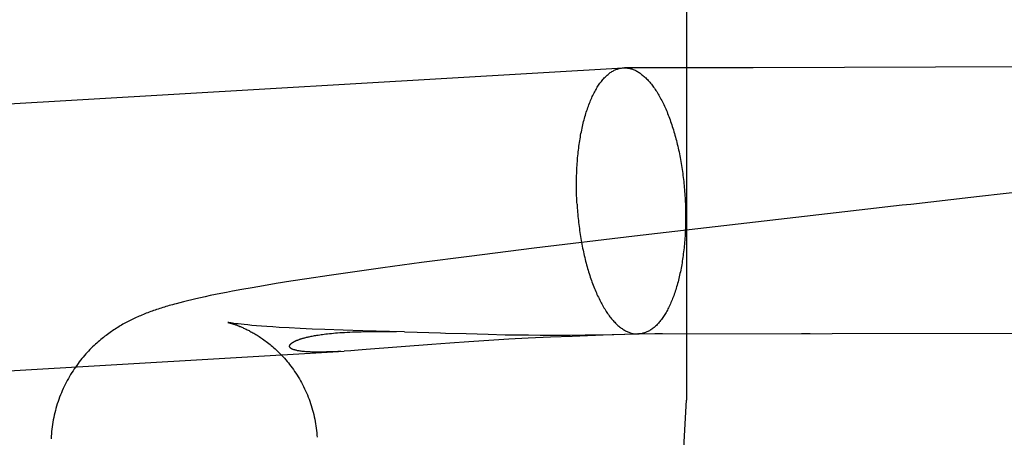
# Model space of a CAD drawing. Header units: inches. Extents: x 0 to 215, y 0 to 139.
# Tile 83 of 117: x 127.2131 to 127.3573, y 51.7454 to 51.8065. Entities that reach past the tile are written whole.
import ezdxf

# ---------------------------------------------------------------- set-up
doc = ezdxf.new("R2010")
doc.units = ezdxf.units.IN
doc.header["$LTSCALE"] = 11.804375
doc.header["$MEASUREMENT"] = 0
doc.linetypes.add('HIDDEN', pattern=[0.2, 0.1, -0.1])
doc.layers.add('DEFAULT_2', color=8, linetype='HIDDEN')

msp = doc.modelspace()

# ---------------------------------------------------------------- linework, layer by layer
at = {"layer": 'DEFAULT_2', "color": 8, "linetype": 'HIDDEN'}
for p, q in [((127.33923, 53.48901), (127.33923, 50.01984)), ((127.31073, 52.25084), (127.31073, 51.75084)), ((127.3015, 51.79944), (127.30169, 51.79944)), ((127.30395, 51.79944), (127.30169, 51.79944)), ((127.32049, 51.79945), (127.30395, 51.79944)), ((127.37538, 51.79962), (127.32049, 51.79945)), ((126.81262, 51.7709), (127.3015, 51.79944)), ((127.33732, 51.77876), (127.30316, 51.77482)), ((127.30316, 51.77482), (127.28847, 51.77305)), ((127.28847, 51.77305), (127.27895, 51.77186)), ((127.27197, 51.77095), (127.26632, 51.77019)), ((127.27895, 51.77186), (127.27197, 51.77095)), ((127.26185, 51.76956), (127.25844, 51.76907)), ((127.26632, 51.77019), (127.26185, 51.76956)), ((127.25068, 51.76787), (127.24882, 51.76756)), ((127.25282, 51.76821), (127.25068, 51.76787)), ((127.25516, 51.76857), (127.25282, 51.76821)), ((127.25844, 51.76907), (127.25516, 51.76857)), ((127.24258, 51.76642), (127.24179, 51.76626)), ((127.24341, 51.76658), (127.24258, 51.76642)), ((127.24428, 51.76675), (127.24341, 51.76658)), ((127.24567, 51.76701), (127.24428, 51.76675)), ((127.24717, 51.76727), (127.24567, 51.76701)), ((127.24882, 51.76756), (127.24717, 51.76727)), ((127.23657, 51.76507), (127.23604, 51.76493)), ((127.23713, 51.76522), (127.23657, 51.76507)), ((127.23771, 51.76536), (127.23713, 51.76522)), ((127.23832, 51.76551), (127.23771, 51.76536)), ((127.23895, 51.76565), (127.23832, 51.76551)), ((127.23961, 51.7658), (127.23895, 51.76565)), ((127.24031, 51.76595), (127.23961, 51.7658)), ((127.24103, 51.76611), (127.24031, 51.76595)), ((127.24179, 51.76626), (127.24103, 51.76611)), ((127.2448, 51.76201), (127.24451, 51.76205)), ((127.24514, 51.76197), (127.2448, 51.76201)), ((127.24554, 51.76192), (127.24514, 51.76197)), ((127.24601, 51.76187), (127.24554, 51.76192)), ((127.24654, 51.76182), (127.24601, 51.76187)), ((127.24714, 51.76176), (127.24654, 51.76182)), ((127.24781, 51.76171), (127.24714, 51.76176)), ((127.24855, 51.76165), (127.24781, 51.76171)), ((127.24934, 51.76159), (127.24855, 51.76165)), ((127.25019, 51.76153), (127.24934, 51.76159)), ((127.25111, 51.76147), (127.25019, 51.76153)), ((127.25259, 51.76139), (127.25111, 51.76147)), ((127.25421, 51.76131), (127.25259, 51.76139)), ((127.25596, 51.76123), (127.25421, 51.76131)), ((127.25783, 51.76115), (127.25596, 51.76123)), ((127.2605, 51.76105), (127.25783, 51.76115)), ((127.26339, 51.76097), (127.2605, 51.76105)), ((127.26727, 51.76087), (127.26339, 51.76097)), ((127.26501, 51.76087), (127.26604, 51.76087)), ((127.26604, 51.76087), (127.26713, 51.76086)), ((127.26713, 51.76086), (127.26826, 51.76084)), ((127.26945, 51.76082), (127.26727, 51.76087)), ((127.26945, 51.76082), (127.27134, 51.76077)), ((127.27851, 51.76055), (127.28171, 51.76046)), ((127.30358, 51.7605), (127.39475, 51.7607)), ((127.32884, 51.76053), (127.32761, 51.76052)), ((127.27612, 51.75917), (127.27347, 51.75897)), ((127.27891, 51.75936), (127.27612, 51.75917)), ((127.2818, 51.75955), (127.27891, 51.75936)), ((127.28171, 51.76046), (127.28422, 51.7604)), ((127.28475, 51.75972), (127.2818, 51.75955)), ((127.28422, 51.7604), (127.28592, 51.76038)), ((127.28759, 51.75987), (127.28475, 51.75972)), ((127.28592, 51.76038), (127.28762, 51.76036)), ((127.29086, 51.76002), (127.28759, 51.75987)), ((127.28762, 51.76036), (127.28931, 51.76035)), ((127.28931, 51.76035), (127.29167, 51.76034)), ((127.294, 51.76015), (127.29086, 51.76002)), ((127.29167, 51.76034), (127.29372, 51.76035)), ((127.29372, 51.76035), (127.29592, 51.76037)), ((127.29857, 51.76032), (127.294, 51.76015)), ((127.29592, 51.76037), (127.29803, 51.7604)), ((127.29803, 51.7604), (127.30351, 51.76051)), ((127.30331, 51.76048), (127.29857, 51.76032)), ((127.3036, 51.76049), (127.30331, 51.76048)), ((127.30351, 51.76051), (127.30367, 51.76051)), ((127.30358, 51.7605), (127.30377, 51.7605)), ((127.3037, 51.7605), (127.30362, 51.7605)), ((127.30374, 51.7605), (127.30371, 51.7605)), ((127.30377, 51.7605), (127.30376, 51.7605)), ((127.30377, 51.76051), (127.30382, 51.76051)), ((127.30725, 51.7605), (127.3061, 51.76051)), ((126.81489, 51.73197), (127.26062, 51.75798)), ((127.26161, 51.75805), (127.26062, 51.75798)), ((127.2627, 51.75812), (127.26161, 51.75805)), ((127.26386, 51.75821), (127.2627, 51.75812)), ((127.27347, 51.75897), (127.26386, 51.75821))]:
    msp.add_line(p, q, dxfattribs=at)
for points in [[(127.30169, 51.79944), (127.30174, 51.79944), (127.30187, 51.79944), (127.30199, 51.79943), (127.30211, 51.79941), (127.30223, 51.7994), (127.30236, 51.79937), (127.30248, 51.79935), (127.3026, 51.79931), (127.30273, 51.79928), (127.30285, 51.79924), (127.30297, 51.79919), (127.30309, 51.79914), (127.30322, 51.79908), (127.30334, 51.79903), (127.30346, 51.79896), (127.30358, 51.79889), (127.30371, 51.79882), (127.30383, 51.79874), (127.30395, 51.79866), (127.30407, 51.79857), (127.30419, 51.79848), (127.30431, 51.79839), (127.30443, 51.79829), (127.30455, 51.79818), (127.30467, 51.79808), (127.30479, 51.79796), (127.30491, 51.79785), (127.30503, 51.79773), (127.30514, 51.7976), (127.30526, 51.79747), (127.30538, 51.79734), (127.30549, 51.7972), (127.30561, 51.79706), (127.30572, 51.79691), (127.30583, 51.79676), (127.30594, 51.79661), (127.30606, 51.79645), (127.30617, 51.79629), (127.30628, 51.79613), (127.30639, 51.79596), (127.30649, 51.79578), (127.3066, 51.79561), (127.30671, 51.79543), (127.30681, 51.79524), (127.30692, 51.79505), (127.30702, 51.79486), (127.30712, 51.79467), (127.30722, 51.79447), (127.30732, 51.79427), (127.30742, 51.79406), (127.30752, 51.79385), (127.30762, 51.79364), (127.30771, 51.79343), (127.30781, 51.79321), (127.3079, 51.79299), (127.30799, 51.79276), (127.30808, 51.79253), (127.30817, 51.7923), (127.30826, 51.79207), (127.30835, 51.79183), (127.30843, 51.79159), (127.30852, 51.79135), (127.3086, 51.79111), (127.30868, 51.79086), (127.30876, 51.79061), (127.30884, 51.79036), (127.30892, 51.7901), (127.30899, 51.78985), (127.30907, 51.78959), (127.30914, 51.78932), (127.30921, 51.78906), (127.30928, 51.78879), (127.30934, 51.78853), (127.30941, 51.78825), (127.30948, 51.78798), (127.30954, 51.78771), (127.3096, 51.78743), (127.30966, 51.78715), (127.30972, 51.78687), (127.30977, 51.78659), (127.30983, 51.78631), (127.30988, 51.78603), (127.30993, 51.78574), (127.30998, 51.78545), (127.31003, 51.78517), (127.31007, 51.78488), (127.31012, 51.78459), (127.31016, 51.78429), (127.3102, 51.784), (127.31024, 51.78371), (127.31028, 51.78341), (127.31031, 51.78312), (127.31034, 51.78282), (127.31038, 51.78252), (127.31041, 51.78223), (127.31043, 51.78193), (127.31046, 51.78163), (127.31048, 51.78133), (127.3105, 51.78103), (127.31053, 51.78073), (127.31054, 51.78043)], [(127.29473, 51.77951), (127.29471, 51.77981), (127.29469, 51.78011), (127.29468, 51.78041), (127.29467, 51.78071), (127.29466, 51.78101), (127.29466, 51.78131), (127.29465, 51.78161), (127.29465, 51.7819), (127.29465, 51.7822), (127.29465, 51.7825), (127.29465, 51.7828), (127.29465, 51.78309), (127.29466, 51.78339), (127.29467, 51.78368), (127.29468, 51.78398), (127.29469, 51.78427), (127.2947, 51.78456), (127.29472, 51.78485), (127.29473, 51.78514), (127.29475, 51.78543), (127.29478, 51.78572), (127.2948, 51.786), (127.29482, 51.78629), (127.29485, 51.78657), (127.29488, 51.78685), (127.29491, 51.78713), (127.29494, 51.78741), (127.29498, 51.78769), (127.29501, 51.78796), (127.29505, 51.78823), (127.29509, 51.7885), (127.29513, 51.78877), (127.29517, 51.78904), (127.29522, 51.7893), (127.29526, 51.78957), (127.29531, 51.78983), (127.29536, 51.79008), (127.29541, 51.79034), (127.29547, 51.79059), (127.29552, 51.79084), (127.29558, 51.79109), (127.29564, 51.79133), (127.2957, 51.79157), (127.29576, 51.79181), (127.29582, 51.79205), (127.29589, 51.79228), (127.29596, 51.79252), (127.29603, 51.79274), (127.29609, 51.79297), (127.29617, 51.79319), (127.29624, 51.79341), (127.29631, 51.79362), (127.29639, 51.79384), (127.29647, 51.79404), (127.29655, 51.79425), (127.29663, 51.79445), (127.29671, 51.79465), (127.29679, 51.79485), (127.29688, 51.79504), (127.29696, 51.79523), (127.29705, 51.79541), (127.29714, 51.79559), (127.29723, 51.79577), (127.29732, 51.79594), (127.29741, 51.79611), (127.29751, 51.79628), (127.2976, 51.79644), (127.2977, 51.7966), (127.29779, 51.79675), (127.29789, 51.7969), (127.29799, 51.79705), (127.29809, 51.79719), (127.29819, 51.79733), (127.2983, 51.79746), (127.2984, 51.79759), (127.29851, 51.79772), (127.29861, 51.79784), (127.29872, 51.79796), (127.29883, 51.79807), (127.29893, 51.79818), (127.29904, 51.79828), (127.29915, 51.79838), (127.29927, 51.79848), (127.29938, 51.79857), (127.29949, 51.79865), (127.2996, 51.79874), (127.29972, 51.79881), (127.29983, 51.79889), (127.29995, 51.79896), (127.30007, 51.79902), (127.30018, 51.79908), (127.3003, 51.79914), (127.30042, 51.79919), (127.30054, 51.79923), (127.30065, 51.79927), (127.30077, 51.79931), (127.30089, 51.79934), (127.30101, 51.79937), (127.30113, 51.79939), (127.30126, 51.79941), (127.30138, 51.79943), (127.3015, 51.79944)], [(127.37346, 51.78287), (127.35364, 51.78061), (127.35239, 51.78047), (127.3436, 51.77947)], [(127.29473, 51.77951), (127.29475, 51.77921), (127.29477, 51.77891), (127.29479, 51.77861), (127.29481, 51.77831), (127.29484, 51.77801), (127.29487, 51.77771), (127.29489, 51.77742), (127.29493, 51.77712), (127.29496, 51.77682), (127.29499, 51.77653), (127.29503, 51.77623), (127.29507, 51.77594), (127.29511, 51.77565), (127.29515, 51.77535), (127.2952, 51.77506), (127.29524, 51.77477), (127.29529, 51.77449), (127.29534, 51.7742), (127.29539, 51.77391), (127.29544, 51.77363), (127.2955, 51.77335), (127.29555, 51.77306), (127.29561, 51.77278), (127.29567, 51.77251), (127.29573, 51.77223), (127.29579, 51.77196), (127.29586, 51.77168), (127.29593, 51.77141), (127.29599, 51.77115), (127.29606, 51.77088), (127.29613, 51.77062), (127.2962, 51.77035), (127.29628, 51.77009), (127.29635, 51.76984), (127.29643, 51.76958), (127.29651, 51.76933), (127.29659, 51.76908), (127.29667, 51.76883), (127.29675, 51.76859), (127.29684, 51.76835), (127.29692, 51.76811), (127.29701, 51.76787), (127.2971, 51.76764), (127.29719, 51.76741), (127.29728, 51.76718), (127.29737, 51.76695), (127.29746, 51.76673), (127.29756, 51.76651), (127.29765, 51.7663), (127.29775, 51.76609), (127.29785, 51.76588), (127.29795, 51.76567), (127.29805, 51.76547), (127.29815, 51.76527), (127.29825, 51.76508), (127.29835, 51.76489), (127.29846, 51.7647), (127.29856, 51.76451), (127.29867, 51.76433), (127.29878, 51.76416), (127.29888, 51.76398), (127.29899, 51.76381), (127.2991, 51.76365), (127.29921, 51.76349), (127.29933, 51.76333), (127.29944, 51.76318), (127.29955, 51.76303), (127.29966, 51.76288), (127.29978, 51.76274), (127.29989, 51.7626), (127.30001, 51.76247), (127.30013, 51.76234), (127.30024, 51.76221), (127.30036, 51.76209), (127.30048, 51.76198), (127.3006, 51.76186), (127.30072, 51.76175), (127.30084, 51.76165), (127.30096, 51.76155), (127.30108, 51.76146), (127.3012, 51.76137), (127.30132, 51.76128), (127.30144, 51.7612), (127.30156, 51.76112), (127.30169, 51.76105), (127.30181, 51.76098), (127.30193, 51.76091), (127.30205, 51.76085), (127.30218, 51.7608), (127.3023, 51.76075), (127.30242, 51.7607), (127.30254, 51.76066), (127.30267, 51.76063), (127.30279, 51.76059), (127.30291, 51.76057), (127.30304, 51.76054), (127.30316, 51.76052), (127.30328, 51.76051), (127.3034, 51.7605), (127.30353, 51.7605), (127.30358, 51.7605)], [(127.31054, 51.78043), (127.31056, 51.78013), (127.31058, 51.77983), (127.31059, 51.77953), (127.3106, 51.77923), (127.31061, 51.77893), (127.31061, 51.77863), (127.31062, 51.77833), (127.31062, 51.77804), (127.31062, 51.77774), (127.31062, 51.77744), (127.31062, 51.77714), (127.31062, 51.77685), (127.31061, 51.77655), (127.3106, 51.77626), (127.31059, 51.77596), (127.31058, 51.77567), (127.31057, 51.77538), (127.31055, 51.77509), (127.31054, 51.7748), (127.31052, 51.77451), (127.31049, 51.77422), (127.31047, 51.77394), (127.31045, 51.77365), (127.31042, 51.77337), (127.31039, 51.77309), (127.31036, 51.77281), (127.31033, 51.77253), (127.31029, 51.77225), (127.31026, 51.77198), (127.31022, 51.77171), (127.31018, 51.77144), (127.31014, 51.77117), (127.3101, 51.7709), (127.31005, 51.77064), (127.31001, 51.77037), (127.30996, 51.77011), (127.30991, 51.76986), (127.30986, 51.7696), (127.3098, 51.76935), (127.30975, 51.7691), (127.30969, 51.76885), (127.30963, 51.76861), (127.30957, 51.76836), (127.30951, 51.76813), (127.30945, 51.76789), (127.30938, 51.76765), (127.30931, 51.76742), (127.30925, 51.7672), (127.30918, 51.76697), (127.3091, 51.76675), (127.30903, 51.76653), (127.30896, 51.76632), (127.30888, 51.7661), (127.3088, 51.76589), (127.30872, 51.76569), (127.30864, 51.76549), (127.30856, 51.76529), (127.30848, 51.76509), (127.30839, 51.7649), (127.30831, 51.76471), (127.30822, 51.76453), (127.30813, 51.76435), (127.30804, 51.76417), (127.30795, 51.764), (127.30786, 51.76383), (127.30776, 51.76366), (127.30767, 51.7635), (127.30757, 51.76334), (127.30748, 51.76319), (127.30738, 51.76304), (127.30728, 51.76289), (127.30718, 51.76275), (127.30708, 51.76261), (127.30697, 51.76248), (127.30687, 51.76235), (127.30676, 51.76222), (127.30666, 51.7621), (127.30655, 51.76198), (127.30644, 51.76187), (127.30634, 51.76176), (127.30623, 51.76166), (127.30612, 51.76156), (127.306, 51.76146), (127.30589, 51.76137), (127.30578, 51.76129), (127.30567, 51.7612), (127.30555, 51.76113), (127.30544, 51.76105), (127.30532, 51.76098), (127.30521, 51.76092), (127.30509, 51.76086), (127.30497, 51.7608), (127.30485, 51.76075), (127.30473, 51.76071), (127.30462, 51.76067), (127.3045, 51.76063), (127.30438, 51.7606), (127.30426, 51.76057), (127.30414, 51.76054), (127.30401, 51.76053), (127.30389, 51.76051), (127.30377, 51.7605)], [(127.3436, 51.77947), (127.34234, 51.77933), (127.34108, 51.77919), (127.33732, 51.77876)], [(127.23604, 51.76493), (127.23578, 51.76486), (127.23552, 51.76479), (127.23528, 51.76472), (127.23503, 51.76465), (127.23479, 51.76458), (127.23455, 51.76451), (127.23432, 51.76444), (127.23409, 51.76437), (127.23386, 51.7643), (127.23364, 51.76423), (127.23341, 51.76415), (127.23319, 51.76408)], [(127.23319, 51.76408), (127.23297, 51.764), (127.23275, 51.76393), (127.23253, 51.76385), (127.23232, 51.76377), (127.2321, 51.76369), (127.23189, 51.76361), (127.23167, 51.76353), (127.23146, 51.76344), (127.23125, 51.76336), (127.23104, 51.76327), (127.23083, 51.76318), (127.23062, 51.76309), (127.23042, 51.763), (127.23021, 51.76291), (127.23001, 51.76282), (127.22981, 51.76272), (127.22961, 51.76263), (127.22941, 51.76253), (127.22922, 51.76243), (127.22902, 51.76233), (127.22883, 51.76223), (127.22864, 51.76213), (127.22844, 51.76202), (127.22825, 51.76192), (127.22806, 51.76181), (127.22787, 51.7617), (127.22768, 51.76158), (127.2275, 51.76147), (127.22731, 51.76135), (127.22712, 51.76123), (127.22693, 51.76111), (127.22675, 51.76098), (127.22656, 51.76085), (127.22637, 51.76072), (127.22618, 51.76059), (127.22599, 51.76045), (127.2258, 51.7603), (127.2256, 51.76016), (127.22541, 51.76), (127.22521, 51.75985), (127.22501, 51.75968), (127.22481, 51.75952), (127.22462, 51.75934), (127.22442, 51.75917), (127.22422, 51.75899), (127.22402, 51.7588), (127.22382, 51.75861), (127.22362, 51.75841), (127.22342, 51.75821), (127.22322, 51.758), (127.22303, 51.75779), (127.22283, 51.75758), (127.22263, 51.75735), (127.22244, 51.75713), (127.22225, 51.7569), (127.22205, 51.75666), (127.22186, 51.75641), (127.22168, 51.75617), (127.22149, 51.75591), (127.22131, 51.75566), (127.22113, 51.75539), (127.22095, 51.75512), (127.22077, 51.75485), (127.2206, 51.75457), (127.22043, 51.75429), (127.22027, 51.754), (127.22011, 51.75371), (127.21995, 51.75342), (127.2198, 51.75312), (127.21966, 51.75282), (127.21951, 51.75251), (127.21937, 51.7522), (127.21924, 51.75189), (127.21911, 51.75158), (127.21899, 51.75126), (127.21887, 51.75093), (127.21876, 51.75061), (127.21865, 51.75028), (127.21855, 51.74995), (127.21845, 51.74962), (127.21836, 51.74929), (127.21828, 51.74895), (127.2182, 51.74862), (127.21813, 51.74828), (127.21806, 51.74794), (127.218, 51.7476), (127.21794, 51.74725), (127.21789, 51.74691), (127.21785, 51.74657), (127.21781, 51.74622), (127.21778, 51.74587), (127.21776, 51.74553), (127.21774, 51.74518)], [(127.24362, 51.76218), (127.24363, 51.76218), (127.24364, 51.76218), (127.24366, 51.76218), (127.24368, 51.76217), (127.24371, 51.76216), (127.24374, 51.76216), (127.24378, 51.76215), (127.24383, 51.76213), (127.24388, 51.76212), (127.24394, 51.7621), (127.244, 51.76209), (127.24406, 51.76207), (127.24413, 51.76205), (127.2442, 51.76203), (127.24428, 51.762), (127.24436, 51.76198), (127.24445, 51.76195), (127.24453, 51.76192), (127.24462, 51.76189), (127.24472, 51.76186), (127.24481, 51.76182), (127.24491, 51.76179), (127.24502, 51.76175), (127.24512, 51.76171), (127.24523, 51.76167), (127.24534, 51.76162), (127.24545, 51.76158), (127.24556, 51.76153), (127.24568, 51.76148), (127.2458, 51.76143), (127.24592, 51.76137), (127.24605, 51.76132), (127.24617, 51.76126), (127.2463, 51.76119), (127.24644, 51.76113), (127.24657, 51.76106), (127.24671, 51.76099), (127.24685, 51.76092), (127.24699, 51.76084), (127.24713, 51.76076), (127.24728, 51.76068), (127.24743, 51.7606), (127.24758, 51.76051), (127.24773, 51.76041), (127.24789, 51.76032), (127.24805, 51.76022), (127.24821, 51.76011), (127.24838, 51.76001), (127.24854, 51.75989), (127.24871, 51.75977), (127.24889, 51.75965), (127.24906, 51.75952), (127.24924, 51.75939), (127.24942, 51.75925), (127.2496, 51.75911), (127.24979, 51.75896), (127.24997, 51.75881), (127.25016, 51.75865), (127.25035, 51.75849), (127.25054, 51.75831), (127.25073, 51.75814), (127.25092, 51.75795), (127.25112, 51.75776), (127.25131, 51.75757), (127.2515, 51.75737), (127.2517, 51.75716), (127.25189, 51.75695), (127.25209, 51.75673), (127.25228, 51.7565), (127.25247, 51.75627), (127.25266, 51.75603), (127.25284, 51.75579), (127.25303, 51.75554), (127.25321, 51.75529), (127.25339, 51.75503), (127.25357, 51.75477), (127.25374, 51.7545), (127.25391, 51.75423), (127.25408, 51.75395), (127.25424, 51.75367), (127.2544, 51.75338), (127.25456, 51.75309), (127.2547, 51.7528), (127.25485, 51.7525), (127.25499, 51.7522), (127.25513, 51.7519), (127.25526, 51.75159), (127.25538, 51.75128), (127.2555, 51.75097), (127.25562, 51.75065), (127.25573, 51.75034), (127.25583, 51.75002), (127.25593, 51.74969), (127.25602, 51.74937), (127.25611, 51.74904), (127.25619, 51.74871), (127.25627, 51.74838), (127.25634, 51.74805), (127.2564, 51.74772), (127.25646, 51.74738), (127.25651, 51.74705), (127.25656, 51.74671), (127.2566, 51.74637), (127.25663, 51.74604), (127.25666, 51.7457), (127.25668, 51.74539)], [(127.24451, 51.76205), (127.24427, 51.76208), (127.24416, 51.76209), (127.24407, 51.76211), (127.24398, 51.76212), (127.24391, 51.76213), (127.24384, 51.76214), (127.24379, 51.76215), (127.24374, 51.76216), (127.2437, 51.76217), (127.24367, 51.76217), (127.24365, 51.76218), (127.24363, 51.76218), (127.24363, 51.76218)], [(127.26014, 51.75796), (127.25969, 51.75793), (127.25926, 51.75791), (127.25884, 51.7579), (127.25845, 51.75788), (127.25807, 51.75787), (127.25771, 51.75786), (127.25737, 51.75786), (127.25705, 51.75785), (127.25674, 51.75785), (127.25645, 51.75785), (127.25618, 51.75786), (127.25592, 51.75786), (127.25567, 51.75787), (127.25544, 51.75788), (127.25522, 51.75789), (127.25502, 51.75791), (127.25483, 51.75792), (127.25465, 51.75794), (127.25448, 51.75796), (127.25433, 51.75798), (127.25418, 51.758), (127.25404, 51.75802), (127.25392, 51.75804), (127.2538, 51.75806), (127.25369, 51.75808), (127.25359, 51.75811), (127.25349, 51.75813), (127.2534, 51.75816), (127.25332, 51.75818), (127.25325, 51.7582), (127.25318, 51.75823), (127.25312, 51.75825), (127.25306, 51.75828), (127.25301, 51.7583), (127.25296, 51.75833), (127.25292, 51.75835), (127.25288, 51.75838), (127.25284, 51.7584), (127.25281, 51.75843), (127.25279, 51.75845), (127.25276, 51.75848), (127.25274, 51.7585), (127.25272, 51.75852), (127.2527, 51.75855), (127.25269, 51.75857), (127.25268, 51.7586), (127.25267, 51.75862), (127.25266, 51.75864), (127.25266, 51.75866), (127.25265, 51.75868), (127.25265, 51.75871), (127.25265, 51.75873), (127.25265, 51.75875), (127.25266, 51.75877), (127.25266, 51.75879), (127.25267, 51.75881), (127.25267, 51.75883), (127.25268, 51.75885), (127.25269, 51.75887), (127.2527, 51.75889), (127.25271, 51.75891), (127.25273, 51.75893), (127.25274, 51.75895), (127.25276, 51.75897), (127.25277, 51.75899), (127.25279, 51.75901), (127.25281, 51.75903), (127.25283, 51.75905), (127.25285, 51.75907), (127.25287, 51.75909), (127.25289, 51.75911), (127.25291, 51.75913), (127.25294, 51.75915), (127.25296, 51.75917), (127.25299, 51.75919), (127.25301, 51.75921), (127.25304, 51.75923), (127.25307, 51.75925), (127.2531, 51.75926), (127.25313, 51.75928), (127.25316, 51.7593), (127.2532, 51.75932), (127.25323, 51.75934), (127.25327, 51.75936), (127.25331, 51.75938), (127.25335, 51.7594), (127.25339, 51.75943), (127.25343, 51.75945), (127.25348, 51.75947), (127.25352, 51.75949), (127.25357, 51.75951), (127.25362, 51.75953), (127.25367, 51.75955), (127.25373, 51.75958), (127.25378, 51.7596), (127.25384, 51.75962), (127.2539, 51.75965), (127.25397, 51.75967), (127.25404, 51.75969), (127.25411, 51.75972), (127.25418, 51.75974), (127.25426, 51.75977), (127.25434, 51.75979), (127.25442, 51.75982), (127.25451, 51.75985), (127.2546, 51.75987), (127.2547, 51.7599), (127.2548, 51.75993), (127.2549, 51.75996), (127.25502, 51.75999), (127.25513, 51.76002), (127.25525, 51.76004), (127.25538, 51.76007), (127.25552, 51.7601), (127.25566, 51.76013), (127.25581, 51.76017), (127.25596, 51.7602), (127.25613, 51.76023), (127.2563, 51.76026), (127.25647, 51.76029), (127.25666, 51.76032), (127.25685, 51.76035), (127.25706, 51.76038), (127.25727, 51.76041), (127.25749, 51.76045), (127.25772, 51.76048), (127.25797, 51.76051), (127.25822, 51.76054), (127.25849, 51.76056), (127.25877, 51.76059), (127.25906, 51.76062), (127.25936, 51.76065), (127.25967, 51.76067), (127.26, 51.7607), (127.26034, 51.76072), (127.2607, 51.76074), (127.26107, 51.76076), (127.26145, 51.76078), (127.26185, 51.7608), (127.26226, 51.76082), (127.26268, 51.76083), (127.26312, 51.76084), (127.26357, 51.76085), (127.26403, 51.76086), (127.26451, 51.76086), (127.26501, 51.76087)], [(127.27134, 51.76077), (127.27476, 51.76066), (127.27549, 51.76064), (127.27851, 51.76055)], [(127.30367, 51.76051), (127.30373, 51.76051), (127.30375, 51.76051)]]:
    msp.add_lwpolyline(points, dxfattribs=at)
msp.add_arc((127.06073, 51.75084), 0.25, 270, 360, dxfattribs=at)

doc.saveas('drawing.dxf')
